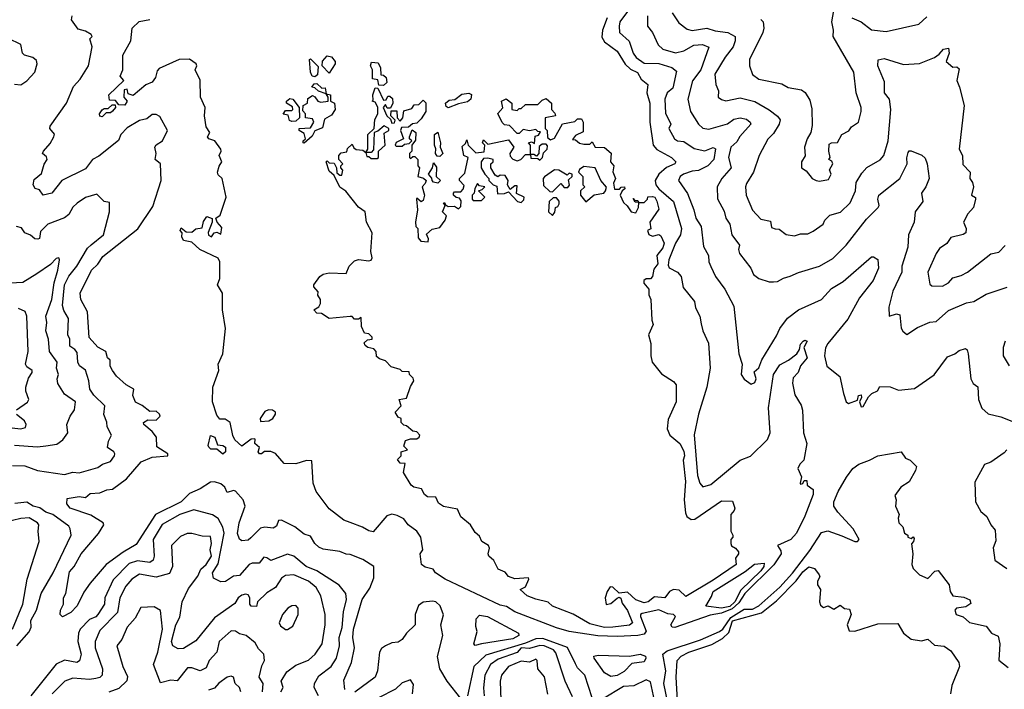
# Model space of a CAD drawing. Extents: x 1995148 to 2088947, y 769131 to 906009.
# Tile 8 of 256: x 2001240 to 2005962, y 777477 to 780686. Entities that reach past the tile are written whole.
import ezdxf

# ---------------------------------------------------------------- set-up
doc = ezdxf.new("R2010")
doc.units = 0

msp = doc.modelspace()

# ---------------------------------------------------------------- linework, layer by layer
at = {"layer": '0CON05XD'}
for points in [[(2002348.1, 778201.9), (2002335, 778191.5), (2002305, 778188.6), (2002295, 778196.2), (2002285, 778222.5), (2002292.8, 778275), (2002320.9, 778355), (2002312, 778385), (2002275, 778426.8), (2002265, 778429.2), (2002235, 778419.2), (2002224.3, 778445), (2002205, 778461.1), (2002175, 778470.6), (2002155, 778470), (2002105, 778436.6), (2002055, 778414.6), (2002015, 778374.6), (2001890.8, 778315), (2001799.4, 778170.6), (2001735.7, 778134.3), (2001655.3, 778074.7), (2001578, 777985), (2001547.3, 777942.7), (2001515, 777876.7), (2001485, 777844), (2001445, 777823.3), (2001434.2, 777835), (2001436, 777855), (2001450, 777885), (2001450, 777915), (2001461.2, 777935), (2001479.3, 778039.3), (2001501.9, 778065), (2001535.6, 778125), (2001617.5, 778222.5), (2001644.2, 778265), (2001640, 778275), (2001581.7, 778311.7), (2001482.5, 778345), (2001465.8, 778365), (2001468.3, 778391.7), (2001525, 778400), (2001555, 778395.8), (2001577.5, 778415), (2001625, 778417.5), (2001657.6, 778432.4), (2001685, 778435.4), (2001753.1, 778485), (2001823.3, 778566.7), (2001875, 778589.2), (2001950, 778595), (2001950, 778605), (2001898.3, 778638.3), (2001895.9, 778685), (2001875, 778712.5), (2001835.8, 778745), (2001833.1, 778755), (2001855, 778768), (2001895, 778766), (2001913.3, 778785), (2001911.2, 778795), (2001895, 778810), (2001865, 778808), (2001827.3, 778837.3), (2001795, 778852), (2001782, 778885), (2001787.5, 778915), (2001750, 778935), (2001705, 778976.7), (2001684.4, 779004.4), (2001674.4, 779025), (2001673.9, 779053.9), (2001661.2, 779065), (2001652.5, 779095), (2001615, 779116.5), (2001572.9, 779162.9), (2001564.6, 779285), (2001533.9, 779345), (2001530.9, 779375), (2001585, 779485.8), (2001615.4, 779514.6), (2001639.2, 779550.8), (2001806.2, 779683.8), (2001879.1, 779790.9), (2001919.1, 779915), (2001915.8, 779995), (2001889.2, 780015), (2001893.8, 780045), (2001888.8, 780075), (2001894.3, 780085.7), (2001925.6, 780104.4), (2001948.8, 780155), (2001911.7, 780221.7), (2001895, 780231.2), (2001875, 780232), (2001849.7, 780210.3), (2001815, 780202.5), (2001755, 780168), (2001725.8, 780135), (2001713.7, 780106.3), (2001619, 780031), (2001588.9, 780015), (2001555, 779971.1), (2001441.9, 779915), (2001395, 779854.2), (2001352.5, 779845), (2001335, 779870), (2001315, 779876.7), (2001304.6, 779894.6), (2001309.4, 779920.6), (2001345, 779948.8), (2001357.2, 779992.8), (2001371.9, 780015), (2001369.1, 780029.1), (2001350, 780045), (2001353.8, 780055), (2001387, 780093), (2001404.5, 780125), (2001406.4, 780136.4), (2001384.3, 780164.3), (2001385.7, 780175), (2001464.4, 780285), (2001498, 780365), (2001529.8, 780400.2), (2001570, 780465), (2001587.5, 780555), (2001576.7, 780593.3), (2001587.5, 780605), (2001582.5, 780615), (2001555, 780630.8), (2001520, 780640), (2001489.2, 780685), (2001492, 780705)], [(2004154.5, 780725.5), (2004117.9, 780675), (2004115.4, 780655.4), (2004115.8, 780625), (2004162.4, 780582.4), (2004182.7, 780525), (2004196.9, 780505), (2004235, 780478), (2004305, 780476.6), (2004367.4, 780457.4), (2004389.6, 780439.6), (2004372.3, 780357.7), (2004345, 780335.8), (2004334.6, 780305), (2004337, 780237), (2004362.7, 780185), (2004352.7, 780165), (2004380.8, 780115), (2004395, 780104.5), (2004425, 780102.2), (2004475, 780068.8), (2004525, 780057.7), (2004565, 780072.9), (2004576.3, 780066.3), (2004568.6, 780015), (2004540.8, 779985), (2004495, 779963.5), (2004465, 779960.3), (2004424.2, 779945), (2004408, 779935), (2004399.2, 779915), (2004442.9, 779852.9), (2004473.6, 779775), (2004482.9, 779735), (2004507.8, 779695), (2004518.6, 779598.6), (2004543.1, 779555), (2004545.7, 779525), (2004555, 779503.3), (2004577.1, 779455), (2004621.4, 779395), (2004665, 779312.5), (2004688.6, 779085), (2004704, 779035), (2004700, 778985), (2004715, 778962.5), (2004748.3, 778938.3), (2004765, 778947.5), (2004771.2, 778965), (2004762.3, 778997.7), (2004785, 779017.5), (2004798.8, 779055), (2004870.2, 779169.8), (2004885.7, 779205), (2004922.9, 779255), (2004975, 779295.7), (2005085, 779344.5), (2005132.9, 779397.1), (2005189.7, 779430.3), (2005325, 779550), (2005335, 779550), (2005356.1, 779536.1), (2005358.6, 779495), (2005333.1, 779435), (2005267.9, 779352.1), (2005210.7, 779250.7), (2005115, 779134.4), (2005105, 779113.8), (2005098.9, 779075), (2005111.2, 779025), (2005173.3, 778975), (2005190, 778895), (2005203.8, 778855), (2005215, 778846.7), (2005257.5, 778862.5), (2005263.3, 778885), (2005275, 778887.5), (2005277.5, 778875), (2005267.5, 778855), (2005275, 778830), (2005285, 778832.5), (2005311.2, 778878.8), (2005325.9, 778894.1), (2005353, 778907), (2005365, 778927.5), (2005415, 778926.2), (2005455, 778910.8), (2005531.2, 778918.8), (2005625, 778983.3), (2005689.5, 779070.5), (2005725, 779083.8), (2005745, 779100.8), (2005775, 779110), (2005783.6, 779103.6), (2005789.2, 779085), (2005802, 778965), (2005812.7, 778942.7), (2005835.6, 778925.6), (2005838, 778865), (2005854.6, 778824.6), (2005885, 778796), (2005945, 778782), (2006037.5, 778745)], [(2004250.5, 780705), (2004250.6, 780655), (2004274, 780624), (2004301.9, 780565), (2004324, 780545), (2004385, 780526.7), (2004425, 780536.9), (2004473.4, 780563.4), (2004515, 780566.5), (2004544.2, 780554.2), (2004507.1, 780445), (2004466.8, 780393.3), (2004444.4, 780305), (2004457.5, 780245), (2004495.8, 780185), (2004516.2, 780166.2), (2004545, 780161.1), (2004635, 780186.9), (2004665, 780209.5), (2004695, 780215.8), (2004725, 780208.6), (2004742.5, 780195), (2004745.8, 780185), (2004693.4, 780126.6), (2004679.7, 780100.3), (2004650.6, 780075), (2004639.6, 780025), (2004652.5, 779975), (2004607.5, 779925), (2004584.2, 779885), (2004587.1, 779827.1), (2004617.8, 779767.8), (2004625.7, 779735), (2004645.6, 779705), (2004655.7, 779655), (2004691.9, 779605), (2004687.5, 779585), (2004692, 779565), (2004746.2, 779495), (2004758.8, 779465), (2004785, 779446), (2004835, 779428.8), (2004855, 779428.8), (2004875, 779431.2), (2004902.3, 779447.7), (2004935, 779455.8), (2004975, 779474.2), (2005075.7, 779504.3), (2005138.8, 779541.2), (2005204.2, 779605), (2005300.6, 779729.4), (2005356.9, 779785), (2005361.5, 779795), (2005355.5, 779825), (2005360, 779845), (2005460.8, 779925), (2005496.7, 779995), (2005494.2, 780024.2), (2005501.2, 780048.8), (2005505, 780057.5), (2005515, 780057.5), (2005565.7, 780035.7), (2005582.3, 780022.3), (2005592.5, 779995), (2005601.1, 779925), (2005586, 779885), (2005564, 779855), (2005571.2, 779815), (2005533.8, 779765), (2005528.9, 779715), (2005502.9, 779655), (2005498.6, 779595), (2005471.1, 779505), (2005471.1, 779475), (2005427.5, 779385), (2005408, 779308), (2005410, 779265), (2005445, 779276.7), (2005460.7, 779270.7), (2005467.5, 779207.5), (2005475, 779192.5), (2005495, 779177.5), (2005545, 779210), (2005605, 779236), (2005635, 779240), (2005695, 779291.4), (2005781.3, 779328.7), (2005815, 779335.6), (2005875, 779370), (2005975, 779403.3)], [(2004369.1, 780719.1), (2004400.7, 780670.7), (2004440.4, 780640.4), (2004465, 780634.5), (2004535.5, 780644.5), (2004575, 780632.5), (2004636.7, 780625), (2004670.8, 780605), (2004671.9, 780585), (2004661.5, 780555), (2004623.5, 780506.5), (2004574.4, 780425), (2004579.2, 780375), (2004592, 780345), (2004590, 780315), (2004605, 780302.5), (2004627, 780297), (2004695, 780310.9), (2004765, 780293.3), (2004835, 780253.3), (2004873.7, 780223.7), (2004886.6, 780206.6), (2004882.2, 780185), (2004855, 780140), (2004827.2, 780112.8), (2004786, 780035), (2004759.2, 779955), (2004725, 779901.2), (2004721.1, 779885), (2004724.4, 779844.4), (2004755, 779773.3), (2004795, 779730), (2004840.3, 779720.3), (2004845, 779690), (2004862.7, 779682.7), (2004882, 779682), (2004915, 779656), (2004955, 779650), (2004985, 779660), (2005020.3, 779659.7), (2005045, 779672), (2005093.3, 779705), (2005101.2, 779725), (2005125, 779749.2), (2005176.4, 779763.6), (2005222.7, 779807.3), (2005247.8, 779865), (2005251.8, 779905), (2005279.1, 779950.9), (2005302.6, 779977.4), (2005366.1, 780013.9), (2005384.3, 780035), (2005404.3, 780105), (2005418.5, 780255), (2005411.1, 780305), (2005386.9, 780335), (2005387.6, 780387.6), (2005356, 780465), (2005356.7, 780493.3), (2005385, 780500), (2005478.3, 780471.7), (2005555, 780475.7), (2005626.7, 780505), (2005649.7, 780520.3), (2005670, 780545), (2005695, 780550), (2005696.7, 780525), (2005683.3, 780485), (2005715, 780457.5), (2005735, 780460), (2005745, 780450), (2005733.8, 780395), (2005747.5, 780362.5), (2005768.8, 780275), (2005745.6, 780065.6), (2005761.2, 780035), (2005762.2, 779992.2), (2005797.5, 779955), (2005796, 779925), (2005810, 779905), (2005814, 779885), (2005804.2, 779845), (2005823, 779833), (2005823.8, 779825), (2005813.8, 779785), (2005787.5, 779755), (2005766.7, 779715), (2005778.8, 779685), (2005776.7, 779665), (2005764.1, 779655.9), (2005705, 779642.5), (2005686.5, 779613.5), (2005650.9, 779589.1), (2005635.7, 779565), (2005595.8, 779475), (2005605, 779418.8), (2005615, 779410.8), (2005665, 779408.6), (2005694.4, 779425), (2005715, 779448.6), (2005755, 779459.4), (2005785, 779475.7), (2005896.8, 779563.2), (2005935, 779571.4), (2005965.7, 779604.3)], [(2005015.8, 780114.2), (2005004, 780075), (2005006.1, 780033.9), (2004988.8, 780005), (2004990, 779975), (2005011.2, 779961.2), (2005040, 779925), (2005060, 779915), (2005075, 779911.2), (2005119.5, 779920.5), (2005131.2, 779945), (2005123.6, 779966.4), (2005138.8, 779995), (2005135, 780007.5), (2005120, 780015), (2005127.5, 780025), (2005120, 780055), (2005121.2, 780088.8), (2005133.9, 780096.1), (2005162.5, 780097.5), (2005183.3, 780135), (2005216.7, 780153.3), (2005228.3, 780171.7), (2005262.5, 780195), (2005276.2, 780245), (2005276, 780265), (2005251.2, 780335), (2005240.5, 780435), (2005140.8, 780605), (2005143.3, 780635), (2005134, 780675), (2005145, 780730)], [(2005230, 780695), (2005275, 780675.6), (2005325, 780637.5), (2005395, 780629.4), (2005551.2, 780665), (2005591.1, 780698.9)], [(2004205, 777734.5), (2004105, 777729.7), (2004013.3, 777733.3), (2003875, 777753.8), (2003815, 777770.5), (2003615, 777848.5), (2003575, 777872.6), (2003545, 777880.2), (2003280, 778005), (2003234.3, 778035), (2003222.5, 778052.5), (2003185, 778062), (2003167.5, 778075), (2003160, 778125), (2003172.9, 778145), (2003164.4, 778205), (2003145, 778234.3), (2003103.5, 778265), (2003082.8, 778292.8), (2003049.6, 778309.6), (2003025, 778315.5), (2003001.5, 778308.5), (2002935, 778232), (2002915, 778235.6), (2002883.9, 778253.9), (2002825, 778275.6), (2002795, 778286.9), (2002725, 778340.8), (2002662, 778425), (2002648.1, 778465), (2002641.2, 778571.2), (2002615, 778573.8), (2002565, 778557.9), (2002508.3, 778558.3), (2002466.2, 778606.2), (2002445, 778616.7), (2002413.3, 778616.7), (2002400, 778605), (2002390, 778605), (2002383.3, 778615), (2002390, 778635), (2002367.5, 778655), (2002370, 778675), (2002365, 778677.5), (2002350, 778675), (2002305, 778642.5), (2002272.6, 778672.6), (2002262.7, 778692.7), (2002250, 778755), (2002225, 778771.4), (2002200.6, 778770.6), (2002185, 778790), (2002164.7, 778855), (2002166, 778924), (2002195.8, 779005), (2002192.3, 779035), (2002213.8, 779085), (2002226.6, 779205), (2002211.9, 779295), (2002211.9, 779375), (2002188, 779415), (2002200, 779445), (2002200, 779525), (2002192.5, 779542.5), (2002104.3, 779584.3), (2002065, 779620), (2002025, 779627.5), (2002017.5, 779645), (2002020, 779665), (2002010, 779675), (2002015, 779687.5), (2002038.3, 779668.3), (2002065, 779666.7), (2002085, 779683.3), (2002115, 779687.5), (2002121.2, 779718.8), (2002137.5, 779742.5), (2002163, 779733), (2002163.8, 779715), (2002143.8, 779666.2), (2002145, 779652.5), (2002160, 779645), (2002172.5, 779665), (2002185, 779667.5), (2002205, 779657.5), (2002209.3, 779689.3), (2002186.7, 779715), (2002180, 779735), (2002200.7, 779749.3), (2002230, 779835), (2002211.2, 779925), (2002192.7, 779942.7), (2002188.8, 779955), (2002196.1, 779983.9), (2002210, 780005), (2002196.7, 780035), (2002206, 780055), (2002204, 780065), (2002175.5, 780105.5), (2002147.5, 780115), (2002140, 780125), (2002151.2, 780145), (2002135, 780172.5), (2002126.7, 780225), (2002128.9, 780265), (2002107.9, 780315), (2002105.3, 780395.3), (2002082.2, 780445), (2002090, 780465), (2002085.8, 780475), (2002055, 780496.9), (2002005, 780495.5), (2001908.9, 780451.1), (2001900, 780440), (2001891.7, 780408.3), (2001875, 780386), (2001845.7, 780374.3), (2001785, 780322), (2001760.7, 780330.7), (2001755, 780352.5), (2001740.7, 780349.3), (2001740, 780315), (2001755.8, 780295), (2001745, 780276.2), (2001715, 780277.5), (2001698.8, 780298.8), (2001670, 780300), (2001668, 780325), (2001740, 780395), (2001722.5, 780415), (2001734, 780445), (2001734.4, 780515), (2001773.8, 780585), (2001778.8, 780645), (2001812.7, 780677.3), (2001865, 780686.7)], [(2004057.2, 780695), (2004034.7, 780635), (2004031.7, 780601.7), (2004045, 780580), (2004105, 780534.5), (2004143.1, 780473.1), (2004169.2, 780449.2), (2004202.8, 780432.8), (2004220.7, 780400.7), (2004252, 780375), (2004247.5, 780335), (2004261.5, 780285), (2004261.2, 780195), (2004277.3, 780085), (2004295, 780063.3), (2004366, 780025), (2004386, 780005), (2004382, 779995), (2004342.7, 779977.3), (2004304.4, 779945), (2004287.5, 779915), (2004291.5, 779895), (2004304.6, 779875), (2004376.2, 779815), (2004414.5, 779685), (2004408.5, 779655), (2004385, 779614.2), (2004352.9, 779535), (2004349.1, 779509.1), (2004355, 779496.2), (2004395, 779476), (2004412.5, 779455), (2004422.3, 779402.3), (2004476, 779335), (2004481.2, 779305), (2004501.2, 779265), (2004508, 779228), (2004516.2, 779195), (2004544, 779135), (2004550.8, 779015), (2004535.6, 778925), (2004495.7, 778795), (2004473.9, 778696.1), (2004490.7, 778500.7), (2004501.2, 778465), (2004516.7, 778446.7), (2004555, 778457.8), (2004695, 778574.4), (2004745, 778593.1), (2004825.8, 778674.2), (2004838.9, 778705), (2004830.3, 778825), (2004855.5, 778985), (2004885, 779031.4), (2004926.6, 779053.4), (2004966.2, 779083.8), (2004980, 779105), (2004985, 779130), (2004997.5, 779145)], [(2004795, 780686.2), (2004805.8, 780675.8), (2004809.2, 780645), (2004804.2, 780625), (2004740, 780495), (2004740, 780465), (2004753.7, 780423.7), (2004785, 780400.6), (2004895, 780378.8), (2004925, 780361.2), (2004988.9, 780348.9), (2005006.7, 780336.7), (2005029.7, 780299.7), (2005038.8, 780258.8), (2005041.2, 780178.8), (2005034.3, 780145.7), (2005015.8, 780114.2)], [(2001215, 780377.5), (2001245, 780373.3), (2001275, 780393.3), (2001312, 780435), (2001323.3, 780475), (2001320.7, 780490.7), (2001302.5, 780505), (2001262.5, 780515), (2001253.3, 780525), (2001245, 780567.5), (2001186.7, 780595)], [(2002725, 780430), (2002690, 780465), (2002693, 780487), (2002715, 780512.5), (2002735, 780507.5), (2002752.5, 780485), (2002752.5, 780475), (2002725, 780430)], [(2002655, 780412.5), (2002642.5, 780415), (2002633.9, 780433.9), (2002630, 780495), (2002635, 780497.5), (2002671.7, 780461.7), (2002668, 780422), (2002655, 780412.5)], [(2002985, 780370), (2002961.7, 780371.7), (2002958.3, 780398.3), (2002931.7, 780401.7), (2002932.5, 780445), (2002922.5, 780465), (2002927.5, 780482.5), (2002959.3, 780479.3), (2002970, 780455), (2002971.7, 780421.7), (2002985, 780420), (2002998.3, 780408.3), (2003000, 780385), (2002985, 780370)], [(2002605, 780093.8), (2002600, 780095), (2002600, 780105), (2002610, 780115), (2002605, 780140), (2002580, 780155), (2002580, 780165), (2002635, 780166.7), (2002651.2, 780195), (2002645, 780210), (2002610, 780215), (2002610, 780235), (2002598.3, 780248.3), (2002600, 780275), (2002620, 780285), (2002621.7, 780308.3), (2002645, 780322.5), (2002656.2, 780316.2), (2002670, 780295), (2002685, 780290), (2002720, 780295), (2002720, 780315), (2002710, 780330), (2002673, 780343), (2002655, 780360), (2002641.7, 780361.7), (2002651.7, 780378.3), (2002665, 780380), (2002688.3, 780358.3), (2002705, 780360), (2002710, 780330), (2002730, 780325), (2002730, 780295), (2002750, 780285), (2002752.5, 780255), (2002735, 780227.5), (2002701.7, 780208.3), (2002693, 780167), (2002655, 780152.5), (2002643, 780127), (2002605, 780093.8)], [(2004045, 777772.9), (2003975, 777790), (2003895, 777835.8), (2003795, 777874.7), (2003774, 777894), (2003715, 777907.8), (2003673.3, 777925), (2003640, 777955), (2003665, 777967.5), (2003682.5, 778005), (2003680, 778010), (2003615, 778006.7), (2003585, 778017.5), (2003568.3, 778038.3), (2003535, 778052.5), (2003513.6, 778093.6), (2003490, 778115), (2003486.7, 778125), (2003493, 778153), (2003487.5, 778165), (2003456.7, 778185), (2003445, 778210), (2003425, 778227.5), (2003401.2, 778265), (2003355, 778302.5), (2003339.2, 778339.2), (2003272.3, 778352.3), (2003248.8, 778368.8), (2003235, 778397.5), (2003195, 778398.8), (2003180.8, 778410.8), (2003167.5, 778437.5), (2003130, 778445), (2003117.5, 778455), (2003080, 778515), (2003088.3, 778558.3), (2003065, 778560), (2003052.5, 778577.5), (2003070, 778595), (2003070, 778615), (2003100, 778625), (2003082.5, 778642.5), (2003090.7, 778669.3), (2003115, 778677.5), (2003145, 778676.7), (2003155.8, 778684.2), (2003158.8, 778695), (2003145, 778710), (2003125, 778713.3), (2003095, 778740), (2003081.7, 778741.7), (2003070, 778755), (2003070, 778775), (2003055, 778780), (2003040, 778805), (2003070, 778835), (2003060, 778865), (2003095, 778872.5), (2003115, 778927.5), (2003130, 778955), (2003127, 778967), (2003110, 778985), (2003108.3, 778998.3), (2003075, 779000), (2003065, 779010), (2003021.7, 779021.7), (2002995, 779050), (2002965, 779060), (2002951.7, 779071.7), (2002950, 779095), (2002938.3, 779108.3), (2002910, 779115), (2002897.5, 779125), (2002892.5, 779137.5), (2002908.3, 779151.7), (2002930, 779155), (2002930, 779165), (2002915, 779180), (2002893, 779183), (2002880, 779215), (2002878.3, 779258.3), (2002865, 779250), (2002845, 779250), (2002835, 779262.5), (2002825, 779263.3), (2002725, 779253.3), (2002687, 779277), (2002665, 779280), (2002650, 779295), (2002675, 779310), (2002683.3, 779325), (2002682.5, 779345), (2002670, 779365), (2002671.7, 779381.7), (2002650, 779405), (2002650, 779415), (2002680, 779455), (2002695, 779466.7), (2002725, 779472.5), (2002805, 779470), (2002820, 779505), (2002845, 779530), (2002865, 779536.7), (2002915, 779530), (2002926, 779534), (2002930, 779545), (2002923.8, 779575), (2002930, 779665), (2002903.3, 779715), (2002896.7, 779765), (2002865, 779787.5), (2002804, 779864), (2002775, 779883.3), (2002748.3, 779938.3), (2002725, 779960), (2002710, 780005), (2002715, 780010), (2002725, 780000), (2002747.5, 779997.5), (2002760, 779975), (2002761.7, 779951.7), (2002775, 779940), (2002785, 779940), (2002790, 779965), (2002780, 779975), (2002780, 779985), (2002790, 779995), (2002770, 780015), (2002770, 780035), (2002781.7, 780048.3), (2002808.3, 780051.7), (2002811.7, 780068.3), (2002835, 780090), (2002841.7, 780071.7), (2002853, 780063), (2002885, 780060), (2002900, 780050), (2002910, 780065), (2002910, 780135), (2002940, 780165), (2002942.5, 780207.5), (2002957.5, 780235), (2002957, 780267), (2002945, 780290), (2002930, 780295), (2002935, 780300), (2002933.3, 780325), (2002945, 780360), (2002957.5, 780357.5), (2002985, 780300), (2002998.3, 780301.7), (2003005, 780320), (2003015, 780320), (2003028.3, 780308.3), (2003030, 780285), (2003018.3, 780261.7), (2003001.7, 780261.7), (2002995, 780280), (2002982.5, 780265), (2003000, 780225), (2003018.3, 780208.3), (2003025, 780190), (2003038.3, 780191.7), (2003040, 780205), (2003020, 780225), (2003021.7, 780248.3), (2003048.3, 780248.3), (2003050, 780215), (2003065, 780200), (2003077.5, 780215), (2003081.7, 780248.3), (2003120, 780260), (2003131.7, 780278.3), (2003155, 780280), (2003175, 780300), (2003187, 780287), (2003187.5, 780245), (2003165, 780210), (2003145, 780190), (2003123.3, 780186.7), (2003105, 780170), (2003071.7, 780168.3), (2003066.7, 780155), (2003080, 780115), (2003045, 780097.5), (2003040, 780085), (2003045, 780080), (2003075, 780080), (2003085, 780090), (2003108.3, 780091.7), (2003120, 780105), (2003110, 780115), (2003110, 780125), (2003121.7, 780158.3), (2003140, 780145), (2003138.3, 780108.3), (2003120, 780085), (2003120, 780055), (2003110, 780045), (2003110, 780025), (2003115, 780020), (2003125, 780030), (2003135, 780030), (2003150, 780015), (2003150, 779985), (2003157.5, 779975), (2003150, 779935), (2003177, 779927), (2003190, 779915), (2003185, 779900), (2003170, 779885), (2003181.2, 779845), (2003175, 779820), (2003165, 779812.5), (2003145, 779830), (2003142.5, 779825), (2003147.5, 779775), (2003137.5, 779715), (2003140, 779695), (2003150, 779685), (2003150.7, 779640.7), (2003163.6, 779623.6), (2003198.3, 779621.7), (2003200, 779635), (2003191.7, 779658.3), (2003218.3, 779681.7), (2003255, 779690), (2003280, 779725), (2003287.5, 779745), (2003267.5, 779765), (2003280, 779795), (2003271.7, 779808.3), (2003278.3, 779808.3), (2003280, 779800), (2003295, 779790), (2003325, 779792.5), (2003345, 779780), (2003355, 779790), (2003357, 779817), (2003350, 779830), (2003333, 779833), (2003320, 779845), (2003320, 779855), (2003325, 779860), (2003355, 779860), (2003367, 779873), (2003371.7, 779891.7), (2003350, 779915), (2003350, 779925), (2003375, 779950), (2003390, 780025), (2003370, 780035), (2003362.5, 780077.5), (2003378.3, 780091.7), (2003385, 780110), (2003390, 780085), (2003428.3, 780048.3), (2003468.3, 780051.7), (2003470, 780085), (2003460, 780095), (2003465, 780110), (2003485, 780090), (2003585, 780110), (2003610, 780075), (2003590, 780045), (2003591.7, 780031.7), (2003605, 780017.5), (2003625, 780010), (2003643.6, 780016.4), (2003665, 780040), (2003690, 780040), (2003690, 780085), (2003680, 780095), (2003695, 780100), (2003708.3, 780091.7), (2003711.7, 780128.3), (2003728.3, 780131.7), (2003738.3, 780148.3), (2003725, 780150), (2003715, 780160), (2003685, 780152.5), (2003655, 780160), (2003635, 780140), (2003625, 780140), (2003588.3, 780178.3), (2003565, 780182.5), (2003553.6, 780193.6), (2003533.3, 780236.7), (2003557, 780263), (2003550, 780295), (2003573, 780307), (2003600, 780285), (2003600, 780255), (2003625, 780250), (2003635, 780260), (2003645, 780260), (2003665, 780280), (2003725, 780280), (2003745, 780300), (2003765, 780307.5), (2003790, 780285), (2003790, 780255), (2003807, 780237), (2003810, 780225), (2003760, 780215), (2003760, 780165), (2003770, 780155), (2003771.7, 780121.7), (2003785, 780110), (2003805, 780117.5), (2003843, 780187), (2003901.7, 780198.3), (2003915, 780210), (2003935, 780210), (2003942.5, 780195), (2003941.7, 780148.3), (2003905, 780130), (2003891.7, 780111.7), (2003905, 780110), (2003925, 780093.3), (2003945, 780090), (2003975, 780090), (2003985, 780100), (2004000, 780075), (2004045, 780072.5), (2004076.4, 780046.4), (2004073.3, 780005), (2004090, 779985), (2004084, 779956), (2004096.7, 779925), (2004087, 779903), (2004093, 779873), (2004117, 779873), (2004125, 779882.5), (2004140, 779885), (2004142.5, 779875), (2004130, 779865), (2004120, 779845), (2004135, 779810), (2004153, 779793), (2004172.5, 779765), (2004195, 779760), (2004207.5, 779785), (2004210, 779810), (2004191.7, 779811.7), (2004181.7, 779828.3), (2004190, 779820), (2004205, 779820), (2004210, 779810), (2004235, 779810), (2004250, 779825), (2004252.5, 779837.5), (2004275, 779838.6), (2004285.5, 779835), (2004295, 779816.7), (2004305, 779777.5), (2004262, 779715), (2004266.1, 779683.9), (2004250, 779675), (2004257, 779657), (2004275, 779647.5), (2004305, 779656.2), (2004315, 779650), (2004330, 779615), (2004325, 779592.5), (2004295.7, 779555), (2004300.5, 779515), (2004280.4, 779489.6), (2004274.4, 779455), (2004265, 779444.4), (2004245, 779443.1), (2004232.5, 779435), (2004232.5, 779422.5), (2004256.5, 779395), (2004256.8, 779366.8), (2004266.2, 779345), (2004270.8, 779245), (2004277.5, 779225), (2004255.7, 779175), (2004266.8, 779133.2), (2004266.5, 779075), (2004273.1, 779045), (2004318.1, 778988.1), (2004375, 778952), (2004388.8, 778935), (2004388.1, 778855), (2004349.7, 778770.3), (2004345.6, 778725), (2004357.1, 778695), (2004405.5, 778655), (2004425, 778618), (2004427.7, 778595), (2004422.5, 778575), (2004433, 778473), (2004426.9, 778385), (2004433, 778323), (2004438.8, 778305), (2004460.9, 778290.9), (2004478.5, 778291.5), (2004605, 778380), (2004658.3, 778378.3), (2004670, 778345), (2004667, 778333), (2004650, 778315), (2004650, 778235), (2004660, 778215), (2004660, 778205), (2004650, 778195), (2004650, 778175), (2004653.6, 778163.6), (2004673, 778153), (2004687.5, 778135), (2004687.5, 778125), (2004673.3, 778105), (2004676.2, 778075), (2004565, 777998.8), (2004435, 777920.8), (2004401.9, 777951.9), (2004375, 777954.4), (2004355.8, 777945), (2004334.4, 777915.6), (2004285, 777919.4), (2004254.3, 777895), (2004235, 777890.6), (2004195, 777904.7), (2004155, 777942), (2004115, 777936.7), (2004085, 777966.7), (2004071.7, 777968.3), (2004056.7, 777945), (2004047.5, 777915), (2004053, 777883), (2004075, 777887.5), (2004105, 777913.3), (2004115, 777917.5), (2004123.6, 777913.6), (2004130, 777890), (2004155, 777854), (2004178.1, 777795), (2004165, 777783.1), (2004085, 777774.5), (2004045, 777772.9)], [(2003295, 780263.3), (2003285, 780270), (2003282.5, 780285), (2003300, 780300), (2003326.2, 780303.8), (2003360.7, 780329.3), (2003393.6, 780333.6), (2003407, 780327), (2003403.8, 780305), (2003388.3, 780291.7), (2003345, 780283.3), (2003295, 780263.3)], [(2001635, 780220), (2001625, 780224), (2001622.2, 780235), (2001635, 780253.8), (2001645, 780260), (2001665, 780260), (2001683, 780277), (2001698.3, 780278.3), (2001700, 780265), (2001685, 780247.5), (2001675, 780240), (2001655, 780240), (2001635, 780220)], [(2002545, 780197.5), (2002533.3, 780203.3), (2002528.3, 780228.3), (2002503, 780233), (2002515, 780250), (2002545, 780250), (2002550, 780255), (2002548.3, 780268.3), (2002520, 780285), (2002520, 780295), (2002535, 780307.5), (2002550, 780305), (2002580, 780265), (2002582.5, 780215), (2002565, 780200), (2002545, 780197.5)], [(2002955, 780020), (2002960, 780025), (2002960, 780055), (2002992.5, 780085), (2002988.3, 780141.7), (2003010, 780155), (2003010, 780165), (2002987.5, 780177.5), (2002958.3, 780151.7), (2002940, 780145), (2002937.5, 780062.5), (2002925, 780050), (2002900, 780050), (2002905, 780030), (2002915, 780030), (2002925, 780020), (2002955, 780020)], [(2003255, 780030), (2003242, 780032), (2003234.2, 780044.2), (2003236.2, 780066.2), (2003230, 780085), (2003230, 780135), (2003245, 780146.7), (2003258.8, 780095), (2003256.7, 780075), (2003268.8, 780045), (2003255, 780030)], [(2003735, 780012.5), (2003747.5, 780025), (2003751.7, 780048.3), (2003770, 780065), (2003771.7, 780081.7), (2003765, 780090), (2003745, 780090), (2003731.7, 780078.3), (2003730, 780045), (2003718.3, 780031.7), (2003705, 780040), (2003690, 780040), (2003691.7, 780021.7), (2003725, 780020), (2003735, 780012.5)], [(2003245, 779902.5), (2003225, 779907.5), (2003217.5, 779915), (2003217, 779927), (2003200, 779945), (2003220, 779975), (2003225, 780000), (2003239.3, 779979.3), (2003237.5, 779935), (2003257.5, 779915), (2003245, 779902.5)], [(2003645, 779810), (2003658.3, 779821.7), (2003660, 779835), (2003622.5, 779852.5), (2003625, 779890), (2003615, 779890), (2003591.7, 779871.7), (2003580, 779895), (2003582.5, 779915), (2003568.3, 779938.3), (2003545, 779940), (2003533, 779933), (2003520, 779940), (2003500, 779975), (2003500, 779995), (2003510, 780005), (2003510, 780015), (2003485, 780022.5), (2003465, 780020), (2003452.5, 780005), (2003452.5, 779975), (2003470, 779945), (2003490, 779925), (2003490, 779915), (2003510, 779895), (2003528.3, 779888.3), (2003531.7, 779851.7), (2003565, 779852.5), (2003585, 779860), (2003627.5, 779815), (2003645, 779810)], [(2003795, 779860), (2003835, 779900), (2003851.7, 779881.7), (2003868.3, 779881.7), (2003877.5, 779892.5), (2003872.5, 779917.5), (2003890, 779935), (2003890, 779945), (2003875, 779950), (2003865, 779940), (2003825, 779964.2), (2003805, 779966.2), (2003757, 779933), (2003750, 779925), (2003751.7, 779891.7), (2003781.7, 779861.7), (2003795, 779860)], [(2003955, 779813.3), (2003995, 779846.7), (2004041.2, 779855), (2004050, 779865), (2004053.6, 779883.6), (2004027.5, 779915), (2004000, 779975), (2003945, 779982.5), (2003925, 779967.5), (2003920, 779955), (2003940, 779935), (2003940, 779895), (2003950, 779885), (2003930, 779865), (2003930, 779845), (2003955, 779813.3)], [(2003455, 779820), (2003470, 779835), (2003440, 779865), (2003458.3, 779871.7), (2003470, 779885), (2003445, 779890), (2003435, 779900), (2003423, 779877), (2003420, 779855), (2003410, 779845), (2003410, 779825), (2003415, 779820), (2003455, 779820)], [(2001205, 778548.6), (2001265, 778547.1), (2001325, 778525.5), (2001455, 778505.6), (2001495, 778516.9), (2001525, 778514), (2001615, 778540), (2001636.7, 778555), (2001675, 778568.6), (2001694.3, 778595), (2001697.1, 778605), (2001690.8, 778615), (2001660.8, 778635), (2001666.2, 778665), (2001680.8, 778695), (2001658.9, 778735), (2001657.3, 778757.3), (2001643.4, 778793.4), (2001647.8, 778835), (2001595, 778886.7), (2001576.5, 778915), (2001572.1, 778955), (2001556.2, 779006.2), (2001527.2, 779027.2), (2001519.6, 779045), (2001515, 779090), (2001505, 779104.4), (2001480.5, 779120.5), (2001480, 779155), (2001471.1, 779175), (2001473.4, 779253.4), (2001451.6, 779291.6), (2001445.7, 779315.7), (2001454.8, 779415), (2001475, 779456.7), (2001513.6, 779505), (2001565, 779591.4), (2001583.5, 779606.5), (2001642.5, 779655), (2001671.2, 779765), (2001670, 779810), (2001645, 779813.8), (2001609.3, 779849.3), (2001555, 779833.3), (2001515, 779806.2), (2001495, 779787.5), (2001475, 779752.9), (2001455, 779736.9), (2001375, 779706.5), (2001339.4, 779670.6), (2001335, 779637.5), (2001326.7, 779633.3), (2001312, 779635), (2001292.7, 779652.7), (2001264.2, 779664.2), (2001248.1, 779688.1), (2001225, 779694.4)], [(2003795, 779747.5), (2003807, 779763), (2003810, 779785), (2003820, 779790), (2003826.4, 779803.6), (2003826.4, 779816.4), (2003815, 779832.5), (2003798.3, 779831.7), (2003780, 779815), (2003776.7, 779765), (2003795, 779747.5)], [(2001215, 778646.2), (2001325, 778639.2), (2001365, 778642.9), (2001418.3, 778651.7), (2001447.7, 778672.3), (2001471.2, 778705), (2001466, 778745), (2001481.4, 778785), (2001503.7, 778816.3), (2001508.1, 778855), (2001455, 778890.5), (2001422.7, 778942.7), (2001420, 778965), (2001426.2, 778985), (2001417.1, 779015), (2001419.4, 779045), (2001383.8, 779096.2), (2001377.5, 779155), (2001365.7, 779195), (2001370, 779235), (2001365.6, 779265), (2001394.6, 779345.4), (2001405.7, 779424.3), (2001423.1, 779485), (2001431.2, 779535), (2001427.5, 779545), (2001415, 779541.2), (2001387.3, 779512.7), (2001322.2, 779467.8), (2001255, 779426.9), (2001195, 779423.1)], [(2001224.6, 778815.4), (2001277.1, 778852.9), (2001284, 778865), (2001270, 778905), (2001270, 778925), (2001281.8, 778968.2), (2001299.2, 778995), (2001299.2, 779005), (2001275, 779022), (2001268.6, 779035), (2001280.6, 779095), (2001274.3, 779265), (2001267.1, 779287.1), (2001235, 779301.4)], [(2004997.5, 779145), (2005005, 779150), (2005015.7, 779145.7), (2005001.2, 779115), (2005016.9, 779065), (2004985, 779026.2), (2004973.3, 778995), (2004950, 778970), (2004945.5, 778944.5), (2004957.6, 778887.6), (2004987.6, 778837.6), (2004994.5, 778815), (2004999.1, 778705), (2005014.5, 778655), (2005000, 778575), (2004980.8, 778555), (2004972.5, 778535), (2004990, 778495), (2004982.5, 778465), (2004985, 778460), (2004995, 778462.5), (2005002.5, 778477.5), (2005015, 778477.5), (2005016.7, 778455), (2005044.5, 778434.5), (2005045, 778410), (2005005, 778305.6), (2004964.8, 778225), (2004938.7, 778195), (2004874.3, 778165), (2004889.7, 778139.7), (2004891.1, 778125), (2004856.9, 778073.1), (2004717.3, 777935), (2004689, 777891), (2004657.3, 777862.7), (2004605, 777840.9), (2004551.4, 777831.4), (2004382.1, 777772.1), (2004368.5, 777775), (2004362.2, 777785), (2004384.3, 777825), (2004375, 777834.3), (2004347.8, 777837.8), (2004305, 777857.1), (2004225, 777840), (2004217.5, 777835), (2004217.9, 777825), (2004244.8, 777755), (2004235, 777740.4), (2004205, 777734.5)], [(2005966.7, 779145), (2005956.2, 779115), (2005956.7, 779075), (2005985, 779027.5)], [(2002395, 778760), (2002435, 778762.5), (2002454, 778775), (2002467.5, 778795), (2002466.2, 778805), (2002452.5, 778815), (2002433.6, 778816.4), (2002415, 778808.6), (2002394, 778775), (2002395, 778760)], [(2001175, 778732.9), (2001245.3, 778724.7), (2001268.2, 778731.8), (2001270.8, 778745), (2001263.2, 778763.2), (2001225, 778794.3)], [(2002215, 778604), (2002185, 778626.7), (2002156.7, 778626.7), (2002146.4, 778636.4), (2002143.3, 778645), (2002155, 778692.5), (2002176.7, 778685), (2002188.3, 778648.3), (2002215, 778645.7), (2002227.4, 778637.4), (2002227.8, 778615), (2002215, 778604)], [(2005973.8, 778625), (2005960.9, 778609.1), (2005897.5, 778565), (2005866.7, 778553.3), (2005820.7, 778469.3), (2005824, 778375), (2005849.3, 778329.3), (2005877.5, 778305), (2005897.5, 778265), (2005918.8, 778238.8), (2005921.7, 778188.3), (2005908.8, 778155), (2005916.1, 778096.1), (2005974, 778055)], [(2004357.5, 777365), (2004329.6, 777505), (2004338.9, 777565), (2004324.5, 777645), (2004345, 777661.5), (2004505, 777712.9), (2004596.1, 777753.9), (2004611.3, 777765), (2004650.1, 777820), (2004715, 777859.9), (2004755, 777861.1), (2004785, 777875.8), (2004885, 777966.3), (2004946.4, 778033.6), (2005028.8, 778141.2), (2005085, 778228.2), (2005115, 778236.1), (2005182.8, 778212.8), (2005245, 778184.4), (2005257.5, 778185), (2005265.8, 778195), (2005236.9, 778245), (2005162.9, 778325), (2005143.8, 778355), (2005144.8, 778375), (2005164.5, 778424.5), (2005205, 778492.5), (2005236.2, 778535), (2005265, 778556.2), (2005315.8, 778574.2), (2005355, 778596), (2005467.5, 778615), (2005487.5, 778585), (2005510, 778575), (2005540, 778545), (2005536.2, 778525), (2005505, 778471.2), (2005466, 778445), (2005436.7, 778405), (2005442.5, 778385), (2005440, 778355), (2005457.5, 778315), (2005452.5, 778297.5), (2005456.7, 778275), (2005475.8, 778255.8), (2005482.5, 778225), (2005500, 778215), (2005500, 778205), (2005515, 778200), (2005525, 778206.7), (2005529.3, 778199.3), (2005526.7, 778185), (2005516.2, 778173.8), (2005522.5, 778125), (2005518, 778075), (2005524.3, 778055), (2005555.8, 778025), (2005595, 778008.1), (2005628.1, 778041.9), (2005645.4, 778045.4), (2005697.3, 777977.3), (2005702, 777945), (2005714.3, 777924.3), (2005768, 777918), (2005796.2, 777905), (2005801.7, 777888.3), (2005777.5, 777872.5), (2005732.5, 777865), (2005724, 777855), (2005731.2, 777835), (2005764.1, 777824.1), (2005795, 777796.2), (2005875, 777778.8), (2005900, 777745), (2005931.7, 777731.7), (2005940, 777695), (2005936.4, 777616.4), (2005980.6, 777580.6)], [(2001226.8, 777685), (2001285, 777752.2), (2001294.6, 777775), (2001293.6, 777806.4), (2001320.8, 777855), (2001342.9, 777935), (2001401.2, 778035), (2001486.2, 778215), (2001482.9, 778245), (2001475, 778258.6), (2001399.4, 778315), (2001365, 778326.1), (2001336.1, 778346.1), (2001304.8, 778354.8), (2001275, 778373.5), (2001216.4, 778366.4)], [(2002673.5, 777445), (2002652.2, 777485), (2002653.1, 777505), (2002675, 777541.4), (2002733.6, 777586.4), (2002759.6, 777625), (2002773.3, 777685), (2002772.9, 777725), (2002787.1, 777772.9), (2002793, 777847), (2002807.6, 777907.6), (2002804.2, 777935), (2002772.5, 777975), (2002665, 778044.6), (2002614.4, 778065), (2002555, 778114.6), (2002525, 778123.6), (2002445, 778093.1), (2002425, 778107.1), (2002410.9, 778109.1), (2002388.5, 778081.5), (2002355, 778081.1), (2002340.8, 778075), (2002295, 778021.5), (2002265, 778019.2), (2002227.1, 777992.9), (2002205, 777991.9), (2002169.7, 778009.7), (2002164.2, 778034.2), (2002192.2, 778077.8), (2002220, 778225), (2002215, 778254), (2002192, 778295), (2002165, 778313.3), (2002075, 778337.1), (2002008.6, 778315), (2001923.5, 778266.5), (2001880, 778195), (2001884.6, 778115), (2001880.4, 778095), (2001865, 778084.1), (2001805, 778092.1), (2001765, 778079.6), (2001688.4, 778001.6), (2001647.9, 777915), (2001646.5, 777885), (2001615, 777834.4), (2001605, 777823.3), (2001575, 777810.8), (2001530.5, 777765), (2001522.3, 777745), (2001519.6, 777705), (2001535.5, 777645), (2001526.4, 777613.6), (2001514.3, 777605.7), (2001455, 777615.5), (2001415, 777597.3), (2001293.5, 777445)], [(2001205, 777764.2), (2001254.6, 777885), (2001275.5, 778005), (2001334.2, 778184.2), (2001328, 778235), (2001332, 778265), (2001325.8, 778275), (2001285, 778297.7), (2001245, 778294.4), (2001165, 778276.5)], [(2002798.8, 777475), (2002795, 777520), (2002831.2, 777605), (2002846.2, 777675), (2002837.3, 777725), (2002841.5, 777765), (2002883.2, 777906.8), (2002918.6, 777961.4), (2002938.5, 778011.5), (2002938, 778065), (2002885, 778098.9), (2002825, 778122), (2002805, 778123.8), (2002775, 778137.5), (2002695, 778148.8), (2002675, 778158), (2002656.2, 778175), (2002635, 778210), (2002605, 778219.4), (2002560, 778255), (2002495, 778287.1), (2002482, 778285), (2002471.7, 778258.3), (2002455, 778248.6), (2002415, 778254.2), (2002395, 778248.6), (2002348.1, 778201.9)], [(2002492, 777465), (2002503.1, 777485), (2002493.6, 777515), (2002520.5, 777559.5), (2002565, 777591.9), (2002625, 777616.7), (2002656.7, 777645), (2002690, 777695), (2002704.4, 777785), (2002705.6, 777835), (2002684.5, 777925), (2002661.5, 777965), (2002625.6, 777995), (2002555, 778024.4), (2002515, 778021.9), (2002495, 778008.6), (2002467.1, 777965), (2002425, 777938.6), (2002380, 777895), (2002375, 777873.8), (2002350, 777875), (2002344.2, 777885), (2002344, 777915), (2002335, 777928.8), (2002322.5, 777932.5), (2002305, 777927.8), (2002288.1, 777915), (2002272.4, 777887.6), (2002175, 777818.9), (2002085, 777708.6), (2002025, 777672), (2002000.5, 777670.5), (2001975, 777684.2), (2001967.5, 777705), (2001988.2, 777785), (2002007.6, 777822.4), (2002018.7, 777895), (2002050.3, 777959.7), (2002095, 778019.2), (2002108, 778052), (2002135, 778075.4), (2002159.4, 778115), (2002153.9, 778145), (2002160.5, 778175), (2002155, 778209.5), (2002115, 778210), (2002065, 778223.3), (2002043.1, 778223.1), (2002011.2, 778208.8), (2001968, 778165), (2001973.3, 778065), (2001958.3, 778031.7), (2001895, 778013.6), (2001815, 778027.7), (2001777.5, 778005), (2001749.4, 777970.6), (2001720.8, 777915), (2001708.7, 777845), (2001625, 777758.1), (2001602.7, 777705), (2001602.5, 777675), (2001637.3, 777575), (2001635, 777544.3), (2001625, 777533.6), (2001605, 777527.7), (2001575, 777524.1), (2001495, 777530.4), (2001456, 777515), (2001395.9, 777454.1)], [(2004395.6, 777395), (2004387.5, 777535), (2004392.7, 777615), (2004412, 777635), (2004449.2, 777655), (2004558.7, 777691.3), (2004610.3, 777719.7), (2004641.5, 777748.5), (2004658.6, 777805), (2004797.5, 777842.5), (2004869.5, 777900.5), (2004963.6, 777996.4), (2004995, 778039.4), (2005025, 778064), (2005051.2, 778055), (2005073.3, 778025), (2005077.5, 778015), (2005066.2, 777995), (2005066.4, 777976.4), (2005080, 777955), (2005076, 777895), (2005080.3, 777880.3), (2005095, 777868.8), (2005117, 777877), (2005145, 777861.2), (2005175, 777880), (2005195, 777863.3), (2005220, 777860), (2005228, 777835), (2005208.8, 777785), (2005217.5, 777757.5), (2005245.6, 777754.4), (2005355, 777790), (2005451.7, 777791.7), (2005478.8, 777745), (2005515, 777716.2), (2005565, 777708.8), (2005595, 777716), (2005627.9, 777687.9), (2005673.9, 777683.9), (2005705, 777661.2), (2005743.3, 777605), (2005746.7, 777585), (2005710, 777495), (2005703.8, 777455)], [(2004605, 777864.8), (2004531.2, 777875), (2004558.4, 777921.6), (2004565, 777945.8), (2004719.2, 778040.8), (2004763.8, 778076.2), (2004810.8, 778080.8), (2004808.8, 778065), (2004794.2, 778045), (2004698.6, 777951.4), (2004669.7, 777895), (2004645, 777873.8), (2004605, 777864.8)], [(2002404.5, 777464.5), (2002407.8, 777505), (2002388.9, 777535), (2002400.9, 777589.1), (2002413.5, 777615), (2002411.4, 777645), (2002385, 777670), (2002368.8, 777698.8), (2002326.2, 777735), (2002295, 777742), (2002275, 777755.5), (2002255, 777756.4), (2002196.5, 777705), (2002185.3, 777654.7), (2002148.8, 777615), (2002135, 777580), (2002105, 777565.8), (2002065, 777579.5), (2002045, 777579.4), (2001995, 777517.1), (2001965, 777520.6), (2001915, 777506.7), (2001882.5, 777595), (2001902.5, 777655), (2001924.7, 777765), (2001914.6, 777854.6), (2001885, 777871.4), (2001821.2, 777868.8), (2001793.2, 777816.8), (2001756.2, 777775), (2001729.2, 777715), (2001705.8, 777685), (2001734.4, 777585), (2001757.9, 777537.9), (2001753.2, 777516.8), (2001715, 777480.8), (2001667.8, 777462.2)], [(2002525, 777762.5), (2002550.7, 777779.3), (2002576, 777835), (2002575.8, 777865), (2002565, 777878.8), (2002545, 777876), (2002526.2, 777865), (2002501.2, 777835), (2002483.8, 777795), (2002490.7, 777780.7), (2002515, 777762.5), (2002525, 777762.5)], [(2003355, 777432.2), (2003290.6, 777515), (2003255.7, 777575), (2003243.6, 777633.6), (2003269.7, 777735), (2003260, 777785), (2003272.8, 777832.8), (2003257, 777877), (2003236, 777895), (2003219.2, 777899.2), (2003175, 777893.4), (2003152.5, 777877.5), (2003136.6, 777835), (2003136.7, 777785), (2003095, 777745.8), (2003074.5, 777715.5), (2003055, 777703.1), (2003025, 777698.6), (2002995, 777684.5), (2002975, 777671.5), (2002966, 777655), (2002955.4, 777564.6), (2002944.3, 777535), (2002847.7, 777462.3)], [(2003425, 777686), (2003417.5, 777695), (2003434.3, 777754.3), (2003427.7, 777777.7), (2003428.8, 777815), (2003445, 777832), (2003484.3, 777825), (2003632.5, 777745), (2003634.4, 777735), (2003605, 777718.8), (2003455, 777694), (2003425, 777686)], [(2003986.2, 777436.2), (2003950.5, 777545), (2003915, 777578.9), (2003905, 777598.8), (2003866.4, 777676.4), (2003749.3, 777719.3), (2003715, 777718.4), (2003665, 777697.4), (2003475, 777639.3), (2003418.2, 777585), (2003388.1, 777445)], [(2003891.1, 777441.1), (2003855.3, 777515.3), (2003811.9, 777651.9), (2003799.5, 777665), (2003755, 777685.5), (2003735, 777687), (2003685, 777672.2), (2003645, 777675.3), (2003625, 777652.7), (2003535, 777620.4), (2003498.2, 777595), (2003470, 777545), (2003464, 777484), (2003467.5, 777445)], [(2004075, 777537.5), (2004045, 777555.7), (2003995.6, 777625), (2003994, 777636), (2004015, 777640.3), (2004165, 777635.7), (2004215.2, 777645.2), (2004240.9, 777635), (2004243.3, 777625), (2004235, 777608.6), (2004175, 777599.4), (2004138.7, 777561.3), (2004105, 777542.7), (2004075, 777537.5)], [(2003772.8, 777452.8), (2003756.9, 777536.9), (2003724.6, 777575), (2003721.2, 777615), (2003715, 777621.2), (2003685, 777607.3), (2003645, 777612), (2003584.8, 777585.2), (2003551.1, 777545), (2003543.9, 777516.1), (2003546.9, 777425)], [(2002301.4, 777465), (2002294.5, 777484.5), (2002272.9, 777505), (2002266, 777535), (2002255, 777540), (2002235, 777534.4), (2002195, 777505.6), (2002175, 777481.8), (2002145, 777471.8)], [(2003124.5, 777454.5), (2003129.1, 777499.1), (2003115, 777522.5), (2003075, 777506.7), (2003042.9, 777477.1), (2002961.2, 777435)], [(2004289.9, 777399.9), (2004265, 777512), (2004245, 777522.5), (2004185, 777493.8), (2004135, 777489.3), (2004035, 777429.3)]]:
    msp.add_lwpolyline(points, dxfattribs=at)

doc.saveas('drawing.dxf')
